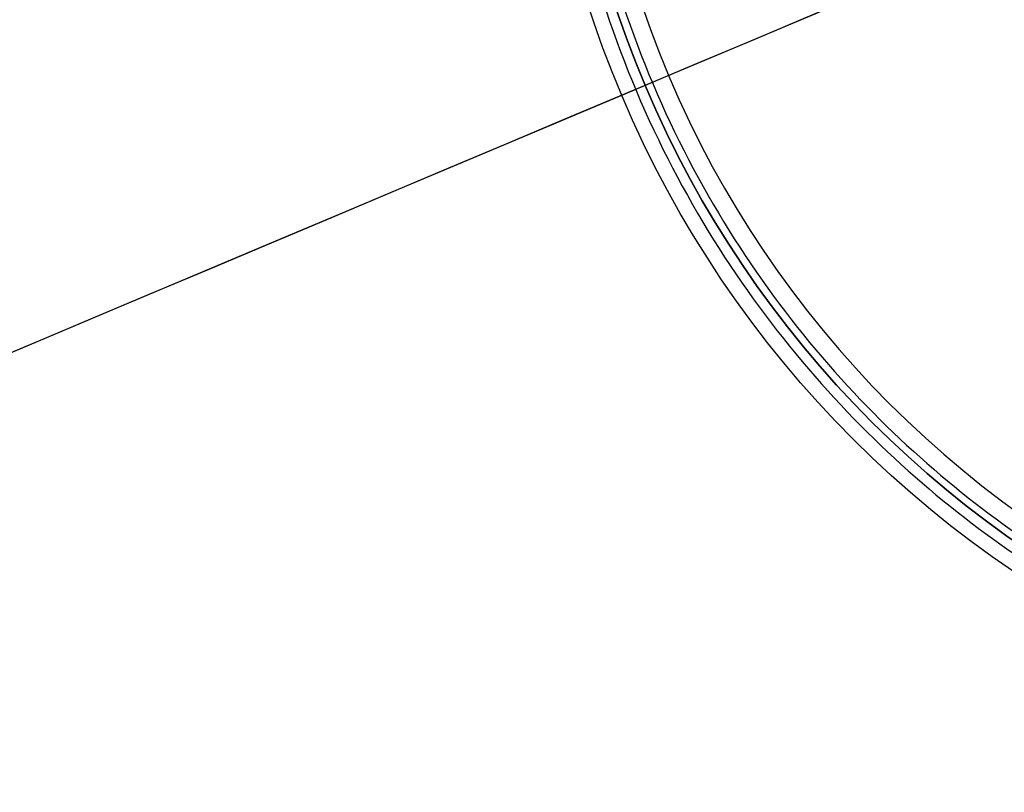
# Model space of a CAD drawing. Header units: millimetres. Extents: x -232 to 244, y -194 to 282.
# Tile 4 of 43: x -55 to -17, y -1 to 29. Entities that reach past the tile are written whole.
import ezdxf

# ---------------------------------------------------------------- set-up
doc = ezdxf.new("R2010")
doc.units = ezdxf.units.MM
for name, color, linetype, true_color in [('COTA', 252, 'Continuous', 0x696969), ('NEGRO', 7, 'Continuous', 0x171717), ('PANTALLA', 7, 'Continuous', 0xffffff)]:
    doc.layers.add(name, color=color, linetype=linetype, true_color=true_color)

# ---------------------------------------------------------------- blocks, each defined once
blk = doc.blocks.new('DOME M 29917')
at = {"layer": 'NEGRO', "extrusion": (0, 0, -1)}
for centre, radius, start, end in [((0, -42.5, 1143.349), 208.2, 67.15077, 247.15077), ((0, -42.5, 1142.349), 212.2, 270, 90), ((0, -42.5, 1143.349), 211, 270, 90), ((0, -42.5, 1137.349), 211, 270, 90), ((0, -42.5, 1145.349), 211, 270, 90), ((0, -42.5, 1139.349), 211, 270, 90), ((0, -42.5, 1145.349), 207.2, 270, 90), ((0, -42.5, 1139.349), 207.2, 270, 90), ((0, -42.5, 1137.349), 206, 270, 90), ((0, -42.5, 1142.349), 206, 270, 90), ((0, -42.5, 1143.349), 208.2, 247.15077, 67.15077), ((0, -42.5, 33), 42.5, 270, 90), ((0, -42.5), 42.5, 270, 90), ((0, -42.5, 16.5), 42.5, 270, 90), ((0, -42.5), 41.5, 270, 90), ((0, -42.5, 16.5), 41.5, 270, 90), ((0, -42.5, 1141.349), 210.5, 180, 0)]:
    blk.add_arc(centre, radius, start, end, dxfattribs=at)
at = {"layer": 'NEGRO'}
for centre, radius, start, end in [((0, -42.5, -1147.349), 212.2, 90, 270), ((0, -42.5, -1137.349), 212.2, 90, 270), ((0, -42.5, -1147.349), 211, 90, 270), ((0, -42.5, -1141.349), 211, 90, 270), ((0, -42.5, -1143.349), 210.5, 292.84923, 112.84923), ((0, -42.5, -1147.349), 207.2, 90, 270), ((0, -42.5, -1143.349), 207.2, 90, 270), ((0, -42.5, -1141.349), 207.2, 90, 270), ((0, -42.5, -1137.349), 207.2, 90, 270), ((0, -42.5, -1147.349), 206, 90, 270), ((0, -42.5, -1143.349), 210.5, 112.84923, 292.84923), ((0, -42.5, -33), 41.5, 90, 270), ((0, -42.5, -35), 40.5, 90, 270), ((0, -42.5, -34), 40.5, 90, 270), ((0, -42.5, -1141.349), 208.2, 180, 0)]:
    blk.add_arc(centre, radius, start, end, dxfattribs=at)
for points in [[(0, -0.586, -34.414), (-83.828, -0.586, -34.414), (-83.828, -84.414, -34.414), (0, -84.414, -34.414)], [(0, -1.293, -33.707), (-82.414, -1.293, -33.707), (-82.414, -83.707, -33.707), (0, -83.707, -33.707)]]:
    blk.add_rational_spline(points, [0.816490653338, 0.272163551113, 0.272163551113, 0.816490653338], degree=3, dxfattribs=at)
at = {"layer": 'PANTALLA', "extrusion": (0.92153, 0.388308, 0)}
for radius in [210.5, 210.5, 208.2, 208.2]:
    blk.add_circle((-39.165, -1143.349, -16.503), radius, dxfattribs=at)
at = {"layer": 'PANTALLA', "extrusion": (0, 0, -1)}
for centre, radius, start, end in [((0, -42.5, 1143.349), 210.5, 337.15077, 157.15077), ((0, -42.5, 1143.349), 210.5, 337.15077, 157.15077), ((0, -42.5, 1143.349), 208.2, 337.15077, 157.15077), ((0, -42.5, 1143.349), 208.2, 337.15077, 157.15077), ((0, -42.5, 1141.349), 210.5, 270, 90), ((0, -42.5, 1141.349), 210.5, 270, 90), ((0, -42.5, 1141.349), 208.2, 270, 90), ((0, -42.5, 1141.349), 208.2, 270, 90)]:
    blk.add_arc(centre, radius, start, end, dxfattribs=at)
at = {"layer": 'PANTALLA', "extrusion": (-0.388308, 0.92153, -2.72222e-17)}
for radius in [210.5, 210.5, 208.2, 208.2]:
    blk.add_arc((16.503, -1143.349, -39.165), radius, 0, 180, dxfattribs=at)
at = {"layer": 'PANTALLA'}
for radius in [210.5, 210.5, 208.2, 208.2]:
    blk.add_arc((0, -42.5, -1143.349), radius, 202.84923, 22.84923, dxfattribs=at)
at = {"layer": 'PANTALLA', "extrusion": (0.388308, -0.92153, -2.72222e-17)}
for radius in [210.5, 210.5, 208.2, 208.2]:
    blk.add_arc((-16.503, -1143.349, 39.165), radius, 180, 0, dxfattribs=at)

msp = doc.modelspace()

# ---------------------------------------------------------------- block references
at = {"layer": 'COTA'}
msp.add_blockref('DOME M 29917', (7.393, 85, 1476.277), dxfattribs=at)

doc.saveas('drawing.dxf')
